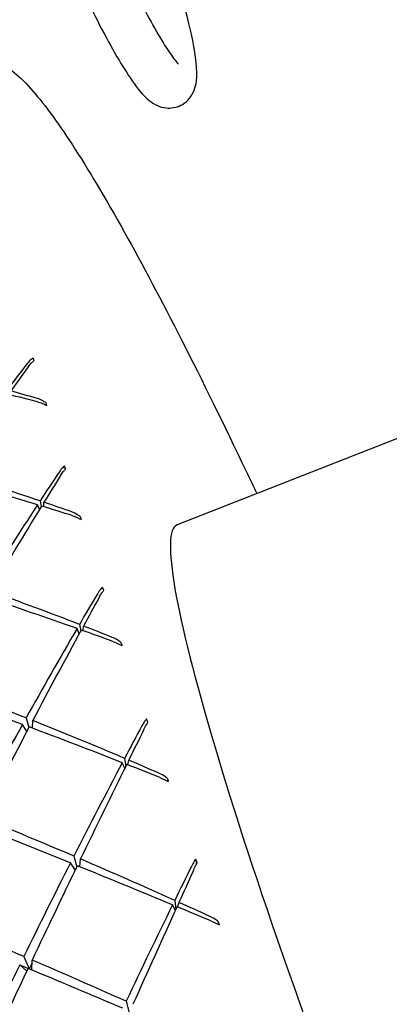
# Model space of a CAD drawing. Header units: inches. Extents: x 36 to 1719, y -84 to 1122.
# Tile 96 of 256: x 648.115 to 648.486, y 303.108 to 304.097. Entities that reach past the tile are written whole.
import ezdxf

# ---------------------------------------------------------------- set-up
doc = ezdxf.new("R2010")
doc.units = ezdxf.units.IN
doc.header["$LTSCALE"] = 48
doc.header["$MEASUREMENT"] = 0
doc.layers.add('Visible (ANSI)', color=7, linetype='Continuous', lineweight=30)

msp = doc.modelspace()

# ---------------------------------------------------------------- linework, layer by layer
at = {"layer": 'Visible (ANSI)'}
for p, q in [((649.01279, 303.88019), (648.2729, 303.58922)), ((648.16115, 303.64523), (648.16017, 303.64819)), ((648.13554, 303.61334), (648.13669, 303.60746)), ((648.13939, 303.60749), (648.13948, 303.612)), ((648.135, 303.60471), (648.13299, 303.60945)), ((648.19941, 303.52351), (648.19832, 303.5268)), ((648.1749, 303.48001), (648.17261, 303.48517)), ((648.17503, 303.48932), (648.17627, 303.48251)), ((648.17875, 303.48299), (648.17911, 303.48773)), ((648.12163, 303.39543), (648.12435, 303.38568)), ((648.24358, 303.39092), (648.24238, 303.39453)), ((648.12234, 303.38186), (648.11798, 303.38884)), ((648.12806, 303.38506), (648.12814, 303.39284)), ((648.2203, 303.35483), (648.22154, 303.34702)), ((648.22057, 303.34504), (648.218, 303.35048)), ((648.2237, 303.34824), (648.22449, 303.35303)), ((648.16944, 303.25665), (648.17234, 303.24595)), ((648.1709, 303.24297), (648.16596, 303.24979)), ((648.17531, 303.246), (648.17612, 303.25379)), ((648.29288, 303.24972), (648.2916, 303.25361)), ((648.27123, 303.20219), (648.26838, 303.20767)), ((648.27057, 303.21217), (648.27165, 303.20311)), ((648.2734, 303.20558), (648.27487, 303.21023)), ((648.3154, 303.18743), (648.31418, 303.19114)), ((648.12227, 303.14121), (648.11514, 303.14741)), ((648.11925, 303.15583), (648.12446, 303.14351)), ((648.12737, 303.1423), (648.12752, 303.15228)), ((648.22185, 303.11089), (648.22477, 303.09921))]:
    msp.add_line(p, q, dxfattribs=at)
for centre, major_axis, ratio, start_param, end_param in [((648.45234, 302.85387), (-0.74488, -1.49259), 0.453607, 4.307977, 4.32961), ((648.31646, 303.17681), (-0.25896, 0.80737), 0.003071, 0.768724, 0.77332), ((648.12094, 302.72355), (-0.74233, -1.57357), 0.295284, 4.149685, 4.169836), ((648.12094, 302.72355), (-1.25307, 0.69062), 0.647362, 5.045955, 5.066106), ((648.45234, 302.85387), (1.40834, -0.69104), 0.443773, 2.007801, 2.029434), ((648.27248, 303.3316), (-0.19595, 0.70028), 0.039222, 0.985963, 0.990561), ((648.45234, 302.85387), (-0.7441, -1.53344), 0.381789, 4.365305, 4.386938), ((648.33639, 303.11636), (0.2783, -0.82958), 0.003098, 2.261054, 2.265653), ((648.45234, 302.85387), (1.4621, -0.69696), 0.363316, 1.959192, 2.02022), ((648.12094, 302.72355), (-1.32893, 0.68632), 0.552713, 4.97988, 5.042475), ((648.12094, 302.72355), (-0.73921, -1.59708), 0.228401, 4.21134, 4.231491), ((648.12094, 302.72355), (-1.32893, 0.68632), 0.552713, 4.956874, 4.977025), ((648.45234, 302.85387), (-0.7441, -1.53344), 0.381789, 4.389793, 4.450821), ((648.12094, 302.72355), (-0.73921, -1.59708), 0.228401, 4.234346, 4.296941), ((648.45234, 302.85387), (1.4621, -0.69696), 0.363316, 1.934704, 1.956337), ((648.28292, 303.28978), (-0.21322, 0.73036), 0.023992, 1.128758, 1.133354), ((648.54739, 302.89125), (0.27448, -0.69797), 0.086988, 3.141593, 6.283185), ((648.35926, 303.05028), (0.29681, -0.84783), 0.007452, 2.160449, 2.165047), ((648.45234, 302.85387), (-1.50833, 0.70252), 0.287354, 5.030302, 5.09133), ((648.12094, 302.72355), (-1.39338, 0.68968), 0.465095, 4.90082, 4.963415), ((648.45234, 302.85387), (-0.74284, -1.5664), 0.312569, 4.424993, 4.446626), ((648.12094, 302.72355), (-0.734, -1.61326), 0.162703, 4.274124, 4.294275), ((648.45234, 302.85387), (-0.74284, -1.5664), 0.312569, 4.449481, 4.510509), ((648.12094, 302.72355), (-0.734, -1.61326), 0.162703, 4.29713, 4.359725), ((648.45234, 302.85387), (-1.50833, 0.70252), 0.287354, 5.005814, 5.027447), ((648.12094, 302.72355), (-1.39338, 0.68968), 0.465095, 4.877814, 4.897965), ((648.29654, 303.24138), (-0.23254, 0.76024), 0.012108, 1.259882, 1.264479), ((648.12094, 302.72355), (-1.44915, 0.69543), 0.383329, 4.893847, 4.954875), ((648.45234, 302.85387), (-1.54736, 0.70665), 0.214966, 5.026993, 5.087095), ((648.3841, 302.9815), (0.31322, -0.85919), 0.010338, 2.063896, 2.068494), ((648.45234, 302.85387), (-0.74284, -1.5664), 0.312569, 4.514931, 4.575033), ((648.12094, 302.72355), (-0.734, -1.61326), 0.162703, 4.364147, 4.425175), ((648.45234, 302.85387), (-1.54736, 0.70665), 0.214966, 4.961544, 5.022572), ((648.12094, 302.72355), (-1.44915, 0.69543), 0.383329, 4.82683, 4.889425), ((648.45234, 302.85387), (-0.74019, -1.5918), 0.24529, 4.48631, 4.507943), ((648.12094, 302.72355), (-0.72635, -1.62221), 0.097626, 4.337818, 4.357969), ((648.45234, 302.85387), (-0.74019, -1.5918), 0.24529, 4.510798, 4.571826), ((648.12094, 302.72355), (-0.72635, -1.62221), 0.097626, 4.360824, 4.423419), ((648.45234, 302.85387), (-1.54736, 0.70665), 0.214966, 4.937055, 4.958689), ((648.12094, 302.72355), (-1.44915, 0.69543), 0.383329, 4.803824, 4.823975), ((648.31342, 303.18635), (-0.25297, 0.78894), 0.003212, 1.380193, 1.384791), ((648.45234, 302.85387), (-1.57931, 0.70873), 0.14535, 4.959474, 5.019576), ((648.12094, 302.72355), (-1.49726, 0.7012), 0.306316, 4.822806, 4.883834), ((648.45234, 302.85387), (-0.74019, -1.5918), 0.24529, 4.576248, 4.63635), ((648.12094, 302.72355), (-0.72635, -1.62221), 0.097626, 4.427841, 4.488869), ((648.45234, 302.85387), (-1.57931, 0.70873), 0.14535, 4.894024, 4.955052), ((648.12094, 302.72355), (-1.49726, 0.7012), 0.306316, 4.755789, 4.818384), ((648.45234, 302.85387), (-0.73555, -1.60983), 0.179345, 4.548832, 4.570465), ((648.41059, 302.91088), (0.32715, -0.86334), 0.011993, 1.969886, 1.974485), ((648.12094, 302.72355), (-0.716, -1.62403), 0.032625, 4.402303, 4.422454), ((648.45234, 302.85387), (-0.73555, -1.60983), 0.179345, 4.57332, 4.634348), ((648.12094, 302.72355), (-1.49726, 0.7012), 0.306316, 4.732783, 4.752934), ((648.12094, 302.72355), (-0.716, -1.62403), 0.032625, 4.425309, 4.487904), ((648.45234, 302.85387), (-1.57931, 0.70873), 0.14535, 4.869536, 4.891169), ((648.12094, 302.72355), (-1.5381, 0.70578), 0.233099, 4.820042, 4.880144), ((648.33324, 303.1257), (-0.27349, 0.8149), 0.003218, 4.787105, 4.791701), ((648.45234, 302.85387), (-0.74019, -1.5918), 0.24529, 4.641698, 4.701493), ((648.12094, 302.72355), (-1.50118, 0.68884), 0.233099, 4.817292, 4.822513), ((648.45234, 302.85387), (-0.72242, -1.5536), 0.24529, 4.636044, 4.639721), ((648.12094, 302.72355), (-1.5381, 0.70578), 0.233099, 4.753666, 4.814694), ((648.12094, 302.72355), (-0.72635, -1.62221), 0.097626, 4.494217, 4.554319), ((648.45234, 302.85387), (-1.60426, 0.70832), 0.077803, 4.892918, 4.95302)]:
    msp.add_ellipse(centre, major_axis=major_axis, ratio=ratio, start_param=start_param, end_param=end_param, dxfattribs=at)
for points, knots in [([(647.9647, 304.71951), (647.96457, 304.70769), (647.96679, 304.69439), (647.97531, 304.65538), (647.98268, 304.62832), (648.00141, 304.5672), (648.01248, 304.53377), (648.03739, 304.46284), (648.0512, 304.42541), (648.08022, 304.35008), (648.09543, 304.3122), (648.12576, 304.2397), (648.14088, 304.20509), (648.16958, 304.14246), (648.18315, 304.11449), (648.20768, 304.06752), (648.21846, 304.04884), (648.23352, 304.02718), (648.23819, 304.02098), (648.2473, 304.01364), (648.2498, 304.01187), (648.25572, 304.00927), (648.25862, 304.00832), (648.26658, 304.00755), (648.27211, 304.00832), (648.28076, 304.01271), (648.2839, 304.01564), (648.2887, 304.02195), (648.28999, 304.02522), (648.29271, 304.03416), (648.29278, 304.03888), (648.29243, 304.05606), (648.28995, 304.07023), (648.28076, 304.11061), (648.27315, 304.13805), (648.25954, 304.18197), (648.25544, 304.19479), (648.25104, 304.20812)], [1.22173, 1.22173, 1.22173, 1.22173, 1.506325, 1.506325, 1.854354, 1.854354, 2.180255, 2.180255, 2.502796, 2.502796, 2.82455, 2.82455, 3.146543, 3.146543, 3.470197, 3.470197, 3.801032, 3.801032, 4.001201, 4.001201, 4.065346, 4.065346, 4.108346, 4.108346, 4.160923, 4.160923, 4.205464, 4.205464, 4.262041, 4.262041, 4.383737, 4.383737, 4.672025, 4.672025, 5.016325, 5.016325, 5.148721, 5.148721, 5.148721, 5.148721]), ([(648.01158, 304.71897), (648.01155, 304.71633), (648.01201, 304.71051), (648.01526, 304.691), (648.01903, 304.67444), (648.03052, 304.63189), (648.03866, 304.60489), (648.05849, 304.54408), (648.07026, 304.51013), (648.09615, 304.43906), (648.11028, 304.40195), (648.13942, 304.32847), (648.15444, 304.29213), (648.18377, 304.22403), (648.19809, 304.19226), (648.22445, 304.13677), (648.23653, 304.11296), (648.25675, 304.07639), (648.26523, 304.06311), (648.27253, 304.05385), (648.27411, 304.05226), (648.27447, 304.05194), (648.27449, 304.05193), (648.27449, 304.05193)], [1.22173, 1.22173, 1.22173, 1.22173, 1.398923, 1.398923, 1.67344, 1.67344, 1.982156, 1.982156, 2.29818, 2.29818, 2.616083, 2.616083, 2.934351, 2.934351, 3.252025, 3.252025, 3.567171, 3.567171, 3.871352, 3.871352, 3.986291, 3.986291, 3.998632, 3.998632, 3.998632, 3.998632]), ([(648.08867, 304.05224), (648.10227, 304.05182), (648.11274, 304.04221), (648.15036, 304.00051), (648.18196, 303.95171), (648.25602, 303.81878), (648.29732, 303.73758), (648.34574, 303.63582), (648.34931, 303.62829), (648.3529, 303.62068)], [2.2670166, 2.2670166, 2.2670166, 2.2670166, 2.4572469, 2.4572469, 2.8039003, 2.8039003, 3.1261469, 3.1261469, 3.1515987, 3.1515987, 3.1515987, 3.1515987]), ([(647.56971, 303.84735), (647.56012, 303.8363), (647.55952, 303.82026), (647.56257, 303.75839), (647.57363, 303.69945), (647.61144, 303.54908), (647.63733, 303.45987), (647.70137, 303.25848), (647.73946, 303.14644), (647.82404, 302.91065), (647.87051, 302.78695), (647.96715, 302.5403), (648.0173, 302.4174), (648.11622, 302.18478), (648.16499, 302.07511), (648.25623, 301.88002), (648.29869, 301.79465), (648.37319, 301.65659), (648.40509, 301.60412), (648.45138, 301.54277), (648.46565, 301.52576), (648.48461, 301.52518)], [4.09893, 4.09893, 4.09893, 4.09893, 4.305817, 4.305817, 4.646681, 4.646681, 4.968729, 4.968729, 5.289332, 5.289332, 5.609624, 5.609624, 5.929847, 5.929847, 6.250127, 6.250127, 6.570681, 6.570681, 6.89245, 6.89245, 7.157761, 7.157761, 7.157761, 7.157761]), ([(648.1286, 303.75659), (648.12789, 303.75628), (648.12716, 303.75584), (648.12536, 303.7545), (648.12403, 303.75314), (648.123, 303.7518)], [0.15981607, 0.15981607, 0.15981607, 0.15981607, 0.16794668, 0.16794668, 0.1826344, 0.1826344, 0.1826344, 0.1826344]), ([(648.12395, 303.74841), (648.12496, 303.74981), (648.12621, 303.75125), (648.12793, 303.7529), (648.1287, 303.75352), (648.12942, 303.754)], [0, 0, 0, 0, 0.01515687, 0.01515687, 0.02514531, 0.02514531, 0.02514531, 0.02514531]), ([(648.1414, 303.71179), (648.14031, 303.71261), (648.13915, 303.71338), (648.13654, 303.71487), (648.13465, 303.7157), (648.13311, 303.71614)], [0.16538083, 0.16538083, 0.16538083, 0.16538083, 0.17536928, 0.17536928, 0.19052615, 0.19052615, 0.19052615, 0.19052615]), ([(648.13414, 303.71259), (648.13566, 303.7122), (648.13758, 303.71148), (648.14011, 303.71025), (648.14112, 303.70969), (648.14209, 303.70909)], [0, 0, 0, 0, 0.01468772, 0.01468772, 0.02281833, 0.02281833, 0.02281833, 0.02281833]), ([(648.16017, 303.64819), (648.15951, 303.64776), (648.15883, 303.64721), (648.15714, 303.64562), (648.15589, 303.64409), (648.15491, 303.64263)], [0.15981607, 0.15981607, 0.15981607, 0.15981607, 0.16794668, 0.16794668, 0.1826344, 0.1826344, 0.1826344, 0.1826344]), ([(648.15608, 303.63878), (648.15704, 303.64031), (648.1582, 303.64193), (648.1598, 303.64386), (648.1605, 303.64462), (648.16116, 303.64525)], [0, 0, 0, 0, 0.01515687, 0.01515687, 0.02514531, 0.02514531, 0.02514531, 0.02514531]), ([(648.17587, 303.59759), (648.17475, 303.59843), (648.17356, 303.59924), (648.17087, 303.60084), (648.16892, 303.60178), (648.16732, 303.60235)], [0.16522487, 0.16522487, 0.16522487, 0.16522487, 0.17521332, 0.17521332, 0.19037018, 0.19037018, 0.19037018, 0.19037018]), ([(648.16857, 303.59836), (648.17015, 303.59786), (648.17212, 303.59704), (648.17471, 303.59573), (648.17574, 303.59515), (648.17672, 303.59454)], [0, 0, 0, 0, 0.01468772, 0.01468772, 0.02281833, 0.02281833, 0.02281833, 0.02281833]), ([(648.19832, 303.5268), (648.1977, 303.52627), (648.19706, 303.52562), (648.19548, 303.52378), (648.1943, 303.5221), (648.19338, 303.52054)], [0.15983274, 0.15983274, 0.15983274, 0.15983274, 0.16796335, 0.16796335, 0.18265107, 0.18265107, 0.18265107, 0.18265107]), ([(648.19476, 303.5163), (648.19566, 303.51793), (648.19674, 303.51972), (648.19821, 303.52192), (648.19886, 303.52281), (648.19947, 303.52357)], [0, 0, 0, 0, 0.01515687, 0.01515687, 0.02514531, 0.02514531, 0.02514531, 0.02514531]), ([(648.21663, 303.47127), (648.2155, 303.47212), (648.21429, 303.47295), (648.21154, 303.47463), (648.20953, 303.47566), (648.20788, 303.47632)], [0.16538083, 0.16538083, 0.16538083, 0.16538083, 0.17536928, 0.17536928, 0.19052615, 0.19052615, 0.19052615, 0.19052615]), ([(648.20933, 303.47196), (648.21096, 303.47137), (648.21298, 303.47048), (648.21561, 303.46913), (648.21665, 303.46854), (648.21764, 303.46794)], [0, 0, 0, 0, 0.01468772, 0.01468772, 0.02281833, 0.02281833, 0.02281833, 0.02281833]), ([(648.24238, 303.39453), (648.24181, 303.39388), (648.24121, 303.39314), (648.23973, 303.39108), (648.23862, 303.38927), (648.23774, 303.38763)], [0.15981607, 0.15981607, 0.15981607, 0.15981607, 0.16794668, 0.16794668, 0.1826344, 0.1826344, 0.1826344, 0.1826344]), ([(648.23931, 303.38306), (648.24015, 303.38478), (648.24117, 303.38671), (648.24252, 303.38915), (648.24312, 303.39017), (648.24366, 303.39106)], [0, 0, 0, 0, 0.01515687, 0.01515687, 0.02514531, 0.02514531, 0.02514531, 0.02514531]), ([(648.263, 303.33501), (648.26186, 303.33585), (648.26063, 303.33668), (648.25784, 303.3384), (648.25579, 303.33948), (648.25409, 303.34023)], [0.16522487, 0.16522487, 0.16522487, 0.16522487, 0.17521332, 0.17521332, 0.19037018, 0.19037018, 0.19037018, 0.19037018]), ([(648.25571, 303.33557), (648.25738, 303.3349), (648.25944, 303.33397), (648.2621, 303.33261), (648.26315, 303.33203), (648.26414, 303.33145)], [0, 0, 0, 0, 0.01468772, 0.01468772, 0.02281833, 0.02281833, 0.02281833, 0.02281833]), ([(648.2916, 303.25361), (648.29107, 303.25288), (648.29052, 303.25204), (648.28914, 303.24978), (648.28809, 303.24786), (648.28725, 303.24616)], [0.15981607, 0.15981607, 0.15981607, 0.15981607, 0.16794668, 0.16794668, 0.1826344, 0.1826344, 0.1826344, 0.1826344]), ([(648.28897, 303.24135), (648.28977, 303.24313), (648.29072, 303.24518), (648.29197, 303.24783), (648.29251, 303.24896), (648.293, 303.24997)], [0, 0, 0, 0, 0.01515687, 0.01515687, 0.02514531, 0.02514531, 0.02514531, 0.02514531]), ([(648.31418, 303.19114), (648.31304, 303.19195), (648.3118, 303.19276), (648.30898, 303.19447), (648.30689, 303.19558), (648.30516, 303.19638)], [0.16538083, 0.16538083, 0.16538083, 0.16538083, 0.17536928, 0.17536928, 0.19052615, 0.19052615, 0.19052615, 0.19052615]), ([(648.30692, 303.19151), (648.30863, 303.19079), (648.31072, 303.18984), (648.3134, 303.1885), (648.31445, 303.18795), (648.31544, 303.18741)], [0, 0, 0, 0, 0.01468772, 0.01468772, 0.02281833, 0.02281833, 0.02281833, 0.02281833])]:
    msp.add_open_spline(points, degree=3, knots=knots, dxfattribs=at)

doc.saveas('drawing.dxf')
